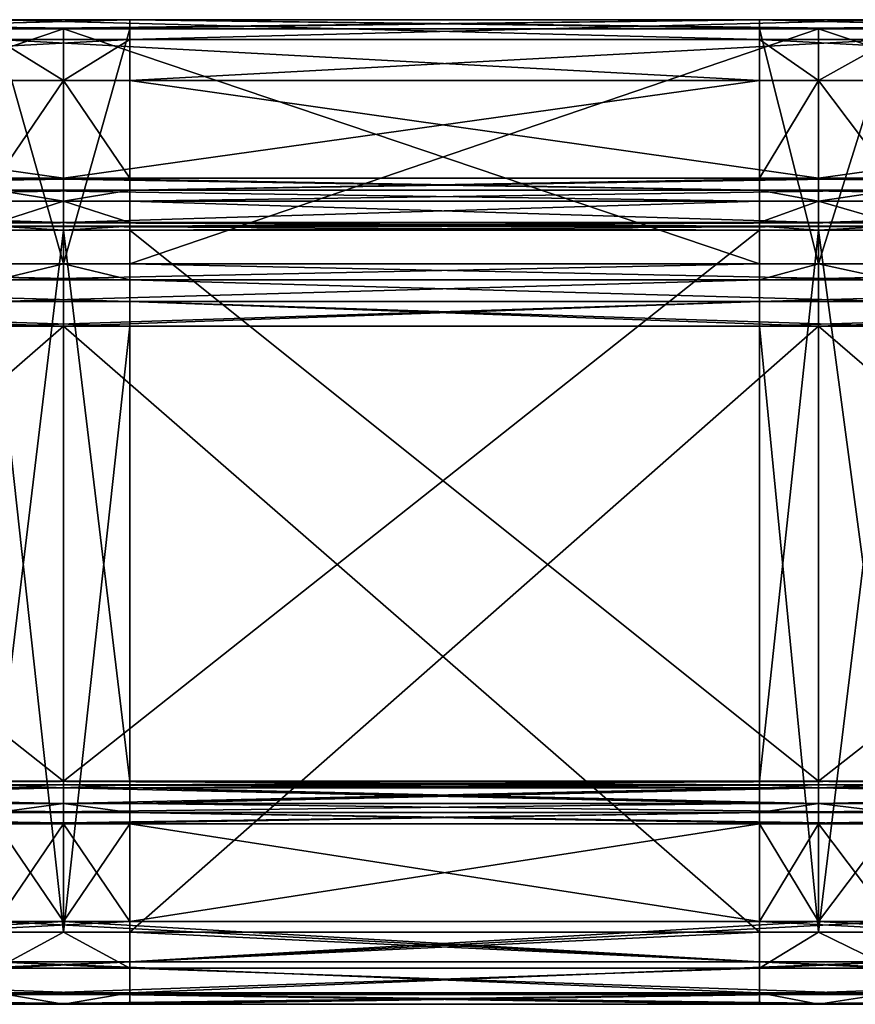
# Model space of a CAD drawing. Extents: x -1633 to 62, y -535 to 375.
# Tile 135 of 256: x -665 to -584, y -524 to -428. Entities that reach past the tile are written whole.
import ezdxf

# ---------------------------------------------------------------- set-up
doc = ezdxf.new("R2010")
doc.units = 0
doc.header["$LTSCALE"] = 33.374815
for name, color, linetype in [('376', 7, 'CONTINUOUS'), ('377', 7, 'CONTINUOUS'), ('378', 7, 'CONTINUOUS'), ('379', 7, 'CONTINUOUS'), ('380', 7, 'CONTINUOUS'), ('381', 7, 'CONTINUOUS'), ('382', 7, 'CONTINUOUS'), ('383', 7, 'CONTINUOUS'), ('384', 7, 'CONTINUOUS'), ('385', 7, 'CONTINUOUS'), ('386', 7, 'CONTINUOUS'), ('387', 7, 'CONTINUOUS'), ('388', 7, 'CONTINUOUS'), ('389', 7, 'CONTINUOUS'), ('390', 7, 'CONTINUOUS'), ('393', 7, 'CONTINUOUS'), ('394', 7, 'CONTINUOUS'), ('395', 7, 'CONTINUOUS'), ('396', 7, 'CONTINUOUS'), ('397', 7, 'CONTINUOUS'), ('398', 7, 'CONTINUOUS'), ('399', 7, 'CONTINUOUS'), ('400', 7, 'CONTINUOUS'), ('401', 7, 'CONTINUOUS'), ('402', 7, 'CONTINUOUS'), ('403', 7, 'CONTINUOUS'), ('404', 7, 'CONTINUOUS'), ('405', 7, 'CONTINUOUS'), ('406', 7, 'CONTINUOUS'), ('407', 7, 'CONTINUOUS')]:
    doc.layers.add(name, color=color, linetype=linetype)

msp = doc.modelspace()

# ---------------------------------------------------------------- linework, layer by layer
at = {"layer": '376', "color": 7, "linetype": 'CONTINUOUS'}
for points in [[(-667.468, -434.157, -218.527), (-661, -434.157, -218.527), (-667.468, -443.668, -219.957), (-667.468, -434.157, -218.527)], [(-667.468, -443.668, -219.957), (-661, -434.157, -218.527), (-661, -443.668, -219.957), (-667.468, -443.668, -219.957)], [(-661, -434.157, -218.527), (-593.296, -434.157, -218.527), (-661, -443.668, -219.957), (-661, -434.157, -218.527)], [(-661, -443.668, -219.957), (-593.296, -434.157, -218.527), (-593.296, -443.668, -219.957), (-661, -443.668, -219.957)], [(-593.296, -434.157, -218.527), (-587.556, -434.157, -218.527), (-593.296, -443.668, -219.957), (-593.296, -434.157, -218.527)], [(-593.296, -443.668, -219.957), (-587.556, -434.157, -218.527), (-587.556, -443.668, -219.957), (-593.296, -443.668, -219.957)], [(-587.556, -434.157, -218.527), (-519.125, -434.157, -218.527), (-587.556, -443.668, -219.957), (-587.556, -434.157, -218.527)], [(-587.556, -443.668, -219.957), (-519.125, -434.157, -218.527), (-519.125, -443.668, -219.957), (-587.556, -443.668, -219.957)], [(-661, -506.448, -229.396), (-667.468, -515.959, -230.825), (-728.704, -506.448, -229.396), (-661, -506.448, -229.396)], [(-661, -515.959, -230.825), (-667.468, -515.959, -230.825), (-661, -506.448, -229.396), (-661, -515.959, -230.825)], [(-593.296, -515.959, -230.825), (-661, -515.959, -230.825), (-654.532, -506.448, -229.396), (-593.296, -515.959, -230.825)], [(-654.532, -506.448, -229.396), (-661, -515.959, -230.825), (-661, -506.448, -229.396), (-654.532, -506.448, -229.396)], [(-587.556, -506.448, -229.396), (-593.296, -515.959, -230.825), (-654.532, -506.448, -229.396), (-587.556, -506.448, -229.396)], [(-587.556, -515.959, -230.825), (-593.296, -515.959, -230.825), (-587.556, -506.448, -229.396), (-587.556, -515.959, -230.825)], [(-519.125, -515.959, -230.825), (-587.556, -515.959, -230.825), (-580.361, -506.448, -229.396), (-519.125, -515.959, -230.825)], [(-580.361, -506.448, -229.396), (-587.556, -515.959, -230.825), (-587.556, -506.448, -229.396), (-580.361, -506.448, -229.396)]]:
    msp.add_3dface(points, dxfattribs=at)
at = {"layer": '377', "color": 7, "linetype": 'CONTINUOUS'}
for points in [[(-667.468, -452.001, -168.5), (-661, -452.001, -168.5), (-667.468, -429.136, -208.105), (-667.468, -452.001, -168.5)], [(-667.468, -429.136, -208.105), (-661, -452.001, -168.5), (-661, -429.136, -208.105), (-667.468, -429.136, -208.105)], [(-661, -452.001, -168.5), (-593.296, -452.001, -168.5), (-661, -429.136, -208.105), (-661, -452.001, -168.5)], [(-661, -429.136, -208.105), (-593.296, -452.001, -168.5), (-593.296, -429.136, -208.105), (-661, -429.136, -208.105)], [(-593.296, -452.001, -168.5), (-587.556, -452.001, -168.5), (-593.296, -429.136, -208.105), (-593.296, -452.001, -168.5)], [(-593.296, -429.136, -208.105), (-587.556, -452.001, -168.5), (-587.556, -429.136, -208.105), (-593.296, -429.136, -208.105)], [(-587.556, -452.001, -168.5), (-519.125, -452.001, -168.5), (-587.556, -429.136, -208.105), (-587.556, -452.001, -168.5)], [(-587.556, -429.136, -208.105), (-519.125, -452.001, -168.5), (-519.125, -429.136, -208.105), (-587.556, -429.136, -208.105)]]:
    msp.add_3dface(points, dxfattribs=at)
at = {"layer": '378', "color": 7, "linetype": 'CONTINUOUS'}
for points in [[(-667.468, -517, -165), (-661, -517, -165), (-667.468, -458.064, -165), (-667.468, -517, -165)], [(-667.468, -458.064, -165), (-661, -517, -165), (-661, -458.064, -165), (-667.468, -458.064, -165)], [(-661, -517, -165), (-593.296, -517, -165), (-661, -458.064, -165), (-661, -517, -165)], [(-661, -458.064, -165), (-593.296, -517, -165), (-593.296, -458.064, -165), (-661, -458.064, -165)], [(-593.296, -517, -165), (-587.556, -517, -165), (-593.296, -458.064, -165), (-593.296, -517, -165)], [(-593.296, -458.064, -165), (-587.556, -517, -165), (-587.556, -458.064, -165), (-593.296, -458.064, -165)], [(-587.556, -517, -165), (-519.125, -517, -165), (-587.556, -458.064, -165), (-587.556, -517, -165)], [(-587.556, -458.064, -165), (-519.125, -517, -165), (-519.125, -458.064, -165), (-587.556, -458.064, -165)]]:
    msp.add_3dface(points, dxfattribs=at)
at = {"layer": '379', "color": 7, "linetype": 'CONTINUOUS'}
for points in [[(-667.468, -524, -223.903), (-661, -524, -223.903), (-667.468, -524, -172), (-667.468, -524, -223.903)], [(-667.468, -524, -172), (-661, -524, -223.903), (-661, -524, -172), (-667.468, -524, -172)], [(-661, -524, -223.903), (-593.296, -524, -223.903), (-661, -524, -172), (-661, -524, -223.903)], [(-661, -524, -172), (-593.296, -524, -223.903), (-593.296, -524, -172), (-661, -524, -172)], [(-593.296, -524, -223.903), (-587.556, -524, -223.903), (-593.296, -524, -172), (-593.296, -524, -223.903)], [(-593.296, -524, -172), (-587.556, -524, -223.903), (-587.556, -524, -172), (-593.296, -524, -172)], [(-587.556, -524, -223.903), (-519.125, -524, -223.903), (-587.556, -524, -172), (-587.556, -524, -223.903)], [(-587.556, -524, -172), (-519.125, -524, -223.903), (-519.125, -524, -172), (-587.556, -524, -172)]]:
    msp.add_3dface(points, dxfattribs=at)
at = {"layer": '380', "color": 7, "linetype": 'CONTINUOUS'}
for points in [[(-661, -504.481, -228.211), (-728.704, -504.481, -228.211), (-661, -502.945, -226.131), (-661, -504.481, -228.211)], [(-661, -502.945, -226.131), (-728.704, -504.481, -228.211), (-667.468, -502.945, -226.131), (-661, -502.945, -226.131)], [(-654.532, -504.481, -228.211), (-661, -504.481, -228.211), (-593.296, -502.945, -226.131), (-654.532, -504.481, -228.211)], [(-593.296, -502.945, -226.131), (-661, -504.481, -228.211), (-661, -502.945, -226.131), (-593.296, -502.945, -226.131)], [(-587.556, -504.481, -228.211), (-654.532, -504.481, -228.211), (-587.556, -502.945, -226.131), (-587.556, -504.481, -228.211)], [(-587.556, -502.945, -226.131), (-654.532, -504.481, -228.211), (-593.296, -502.945, -226.131), (-587.556, -502.945, -226.131)], [(-580.361, -504.481, -228.211), (-587.556, -504.481, -228.211), (-519.125, -502.945, -226.131), (-580.361, -504.481, -228.211)], [(-519.125, -502.945, -226.131), (-587.556, -504.481, -228.211), (-587.556, -502.945, -226.131), (-519.125, -502.945, -226.131)]]:
    msp.add_3dface(points, dxfattribs=at)
at = {"layer": '381', "color": 7, "linetype": 'CONTINUOUS'}
for points in [[(-667.468, -445.897, -219.403), (-661, -445.897, -219.403), (-667.468, -447.977, -217.867), (-667.468, -445.897, -219.403)], [(-667.468, -447.977, -217.867), (-661, -445.897, -219.403), (-661, -447.977, -217.867), (-667.468, -447.977, -217.867)], [(-661, -445.897, -219.403), (-593.296, -445.897, -219.403), (-661, -447.977, -217.867), (-661, -445.897, -219.403)], [(-661, -447.977, -217.867), (-593.296, -445.897, -219.403), (-593.296, -447.977, -217.867), (-661, -447.977, -217.867)], [(-593.296, -445.897, -219.403), (-587.556, -445.897, -219.403), (-593.296, -447.977, -217.867), (-593.296, -445.897, -219.403)], [(-593.296, -447.977, -217.867), (-587.556, -445.897, -219.403), (-587.556, -447.977, -217.867), (-593.296, -447.977, -217.867)], [(-587.556, -445.897, -219.403), (-519.125, -445.897, -219.403), (-587.556, -447.977, -217.867), (-587.556, -445.897, -219.403)], [(-587.556, -447.977, -217.867), (-519.125, -445.897, -219.403), (-519.125, -447.977, -217.867), (-587.556, -447.977, -217.867)]]:
    msp.add_3dface(points, dxfattribs=at)
at = {"layer": '382', "color": 7, "linetype": 'CONTINUOUS'}
for points in [[(-667.468, -515.959, -230.825), (-661, -515.959, -230.825), (-593.296, -519.881, -230.283), (-667.468, -515.959, -230.825)], [(-667.468, -515.959, -230.825), (-593.296, -519.881, -230.283), (-667.468, -519.881, -230.283), (-667.468, -515.959, -230.825)], [(-661, -515.959, -230.825), (-593.296, -515.959, -230.825), (-593.296, -519.881, -230.283), (-661, -515.959, -230.825)], [(-593.296, -515.959, -230.825), (-587.556, -515.959, -230.825), (-519.125, -519.881, -230.283), (-593.296, -515.959, -230.825)], [(-593.296, -515.959, -230.825), (-519.125, -519.881, -230.283), (-593.296, -519.881, -230.283), (-593.296, -515.959, -230.825)], [(-587.556, -515.959, -230.825), (-519.125, -515.959, -230.825), (-519.125, -519.881, -230.283), (-587.556, -515.959, -230.825)], [(-593.296, -519.881, -230.283), (-593.296, -522.881, -227.7), (-667.468, -519.881, -230.283), (-593.296, -519.881, -230.283)], [(-667.468, -519.881, -230.283), (-593.296, -522.881, -227.7), (-667.468, -522.881, -227.7), (-667.468, -519.881, -230.283)], [(-519.125, -519.881, -230.283), (-519.125, -522.881, -227.7), (-593.296, -519.881, -230.283), (-519.125, -519.881, -230.283)], [(-593.296, -519.881, -230.283), (-519.125, -522.881, -227.7), (-593.296, -522.881, -227.7), (-593.296, -519.881, -230.283)], [(-593.296, -524, -223.903), (-661, -524, -223.903), (-667.468, -522.881, -227.7), (-593.296, -524, -223.903)], [(-593.296, -522.881, -227.7), (-593.296, -524, -223.903), (-667.468, -522.881, -227.7), (-593.296, -522.881, -227.7)], [(-661, -524, -223.903), (-667.468, -524, -223.903), (-667.468, -522.881, -227.7), (-661, -524, -223.903)], [(-519.125, -524, -223.903), (-587.556, -524, -223.903), (-593.296, -522.881, -227.7), (-519.125, -524, -223.903)], [(-519.125, -522.881, -227.7), (-519.125, -524, -223.903), (-593.296, -522.881, -227.7), (-519.125, -522.881, -227.7)], [(-587.556, -524, -223.903), (-593.296, -524, -223.903), (-593.296, -522.881, -227.7), (-587.556, -524, -223.903)]]:
    msp.add_3dface(points, dxfattribs=at)
at = {"layer": '383', "color": 7, "linetype": 'CONTINUOUS'}
for points in [[(-593.296, -517, -165), (-661, -517, -165), (-667.468, -520.5, -165.938), (-593.296, -517, -165)], [(-593.296, -520.5, -165.938), (-593.296, -517, -165), (-667.468, -520.5, -165.938), (-593.296, -520.5, -165.938)], [(-661, -517, -165), (-667.468, -517, -165), (-667.468, -520.5, -165.938), (-661, -517, -165)], [(-519.125, -517, -165), (-587.556, -517, -165), (-593.296, -520.5, -165.938), (-519.125, -517, -165)], [(-519.125, -520.5, -165.938), (-519.125, -517, -165), (-593.296, -520.5, -165.938), (-519.125, -520.5, -165.938)], [(-587.556, -517, -165), (-593.296, -517, -165), (-593.296, -520.5, -165.938), (-587.556, -517, -165)], [(-593.296, -523.062, -168.5), (-593.296, -520.5, -165.938), (-667.468, -523.062, -168.5), (-593.296, -523.062, -168.5)], [(-667.468, -523.062, -168.5), (-593.296, -520.5, -165.938), (-667.468, -520.5, -165.938), (-667.468, -523.062, -168.5)], [(-519.125, -523.062, -168.5), (-519.125, -520.5, -165.938), (-593.296, -523.062, -168.5), (-519.125, -523.062, -168.5)], [(-593.296, -523.062, -168.5), (-519.125, -520.5, -165.938), (-593.296, -520.5, -165.938), (-593.296, -523.062, -168.5)], [(-667.468, -524, -172), (-661, -524, -172), (-593.296, -523.062, -168.5), (-667.468, -524, -172)], [(-667.468, -524, -172), (-593.296, -523.062, -168.5), (-667.468, -523.062, -168.5), (-667.468, -524, -172)], [(-661, -524, -172), (-593.296, -524, -172), (-593.296, -523.062, -168.5), (-661, -524, -172)], [(-593.296, -524, -172), (-587.556, -524, -172), (-519.125, -523.062, -168.5), (-593.296, -524, -172)], [(-593.296, -524, -172), (-519.125, -523.062, -168.5), (-593.296, -523.062, -168.5), (-593.296, -524, -172)], [(-587.556, -524, -172), (-519.125, -524, -172), (-519.125, -523.062, -168.5), (-587.556, -524, -172)]]:
    msp.add_3dface(points, dxfattribs=at)
at = {"layer": '384', "color": 7, "linetype": 'CONTINUOUS'}
for points in [[(-667.468, -429.136, -208.105), (-661, -429.136, -208.105), (-593.296, -428.252, -212.476), (-667.468, -429.136, -208.105)], [(-667.468, -429.136, -208.105), (-593.296, -428.252, -212.476), (-667.468, -428.252, -212.476), (-667.468, -429.136, -208.105)], [(-593.296, -428.252, -212.476), (-593.296, -430.188, -216.494), (-667.468, -428.252, -212.476), (-593.296, -428.252, -212.476)], [(-667.468, -428.252, -212.476), (-593.296, -430.188, -216.494), (-667.468, -430.188, -216.494), (-667.468, -428.252, -212.476)], [(-661, -429.136, -208.105), (-593.296, -429.136, -208.105), (-593.296, -428.252, -212.476), (-661, -429.136, -208.105)], [(-593.296, -429.136, -208.105), (-587.556, -429.136, -208.105), (-519.125, -428.252, -212.476), (-593.296, -429.136, -208.105)], [(-593.296, -429.136, -208.105), (-519.125, -428.252, -212.476), (-593.296, -428.252, -212.476), (-593.296, -429.136, -208.105)], [(-519.125, -428.252, -212.476), (-519.125, -430.188, -216.494), (-593.296, -428.252, -212.476), (-519.125, -428.252, -212.476)], [(-593.296, -428.252, -212.476), (-519.125, -430.188, -216.494), (-593.296, -430.188, -216.494), (-593.296, -428.252, -212.476)], [(-587.556, -429.136, -208.105), (-519.125, -429.136, -208.105), (-519.125, -428.252, -212.476), (-587.556, -429.136, -208.105)], [(-593.296, -434.157, -218.527), (-661, -434.157, -218.527), (-667.468, -430.188, -216.494), (-593.296, -434.157, -218.527)], [(-593.296, -430.188, -216.494), (-593.296, -434.157, -218.527), (-667.468, -430.188, -216.494), (-593.296, -430.188, -216.494)], [(-661, -434.157, -218.527), (-667.468, -434.157, -218.527), (-667.468, -430.188, -216.494), (-661, -434.157, -218.527)], [(-519.125, -434.157, -218.527), (-587.556, -434.157, -218.527), (-593.296, -430.188, -216.494), (-519.125, -434.157, -218.527)], [(-519.125, -430.188, -216.494), (-519.125, -434.157, -218.527), (-593.296, -430.188, -216.494), (-519.125, -430.188, -216.494)], [(-587.556, -434.157, -218.527), (-593.296, -434.157, -218.527), (-593.296, -430.188, -216.494), (-587.556, -434.157, -218.527)]]:
    msp.add_3dface(points, dxfattribs=at)
at = {"layer": '385', "color": 7, "linetype": 'CONTINUOUS'}
for points in [[(-593.296, -452.001, -168.5), (-661, -452.001, -168.5), (-667.468, -453.564, -166.638), (-593.296, -452.001, -168.5)], [(-593.296, -453.564, -166.638), (-593.296, -452.001, -168.5), (-667.468, -453.564, -166.638), (-593.296, -453.564, -166.638)], [(-661, -452.001, -168.5), (-667.468, -452.001, -168.5), (-667.468, -453.564, -166.638), (-661, -452.001, -168.5)], [(-519.125, -452.001, -168.5), (-587.556, -452.001, -168.5), (-593.296, -453.564, -166.638), (-519.125, -452.001, -168.5)], [(-519.125, -453.564, -166.638), (-519.125, -452.001, -168.5), (-593.296, -453.564, -166.638), (-519.125, -453.564, -166.638)], [(-587.556, -452.001, -168.5), (-593.296, -452.001, -168.5), (-593.296, -453.564, -166.638), (-587.556, -452.001, -168.5)], [(-593.296, -455.67, -165.422), (-593.296, -453.564, -166.638), (-667.468, -455.67, -165.422), (-593.296, -455.67, -165.422)], [(-667.468, -455.67, -165.422), (-593.296, -453.564, -166.638), (-667.468, -453.564, -166.638), (-667.468, -455.67, -165.422)], [(-519.125, -455.67, -165.422), (-519.125, -453.564, -166.638), (-593.296, -455.67, -165.422), (-519.125, -455.67, -165.422)], [(-593.296, -455.67, -165.422), (-519.125, -453.564, -166.638), (-593.296, -453.564, -166.638), (-593.296, -455.67, -165.422)], [(-667.468, -458.064, -165), (-661, -458.064, -165), (-593.296, -455.67, -165.422), (-667.468, -458.064, -165)], [(-667.468, -458.064, -165), (-593.296, -455.67, -165.422), (-667.468, -455.67, -165.422), (-667.468, -458.064, -165)], [(-661, -458.064, -165), (-593.296, -458.064, -165), (-593.296, -455.67, -165.422), (-661, -458.064, -165)], [(-593.296, -458.064, -165), (-587.556, -458.064, -165), (-519.125, -455.67, -165.422), (-593.296, -458.064, -165)], [(-593.296, -458.064, -165), (-519.125, -455.67, -165.422), (-593.296, -455.67, -165.422), (-593.296, -458.064, -165)], [(-587.556, -458.064, -165), (-519.125, -458.064, -165), (-519.125, -455.67, -165.422), (-587.556, -458.064, -165)]]:
    msp.add_3dface(points, dxfattribs=at)
at = {"layer": '386', "color": 7, "linetype": 'CONTINUOUS'}
for points in [[(-728.704, -504.481, -228.211), (-661, -504.481, -228.211), (-654.532, -505.347, -228.999), (-728.704, -504.481, -228.211)], [(-728.704, -505.347, -228.999), (-728.704, -504.481, -228.211), (-654.532, -505.347, -228.999), (-728.704, -505.347, -228.999)], [(-661, -504.481, -228.211), (-654.532, -504.481, -228.211), (-654.532, -505.347, -228.999), (-661, -504.481, -228.211)], [(-654.532, -504.481, -228.211), (-587.556, -504.481, -228.211), (-580.361, -505.347, -228.999), (-654.532, -504.481, -228.211)], [(-654.532, -505.347, -228.999), (-654.532, -504.481, -228.211), (-580.361, -505.347, -228.999), (-654.532, -505.347, -228.999)], [(-587.556, -504.481, -228.211), (-580.361, -504.481, -228.211), (-580.361, -505.347, -228.999), (-587.556, -504.481, -228.211)], [(-654.532, -506.448, -229.396), (-661, -506.448, -229.396), (-728.704, -505.347, -228.999), (-654.532, -506.448, -229.396)], [(-654.532, -506.448, -229.396), (-728.704, -505.347, -228.999), (-654.532, -505.347, -228.999), (-654.532, -506.448, -229.396)], [(-661, -506.448, -229.396), (-728.704, -506.448, -229.396), (-728.704, -505.347, -228.999), (-661, -506.448, -229.396)], [(-580.361, -506.448, -229.396), (-587.556, -506.448, -229.396), (-654.532, -505.347, -228.999), (-580.361, -506.448, -229.396)], [(-580.361, -506.448, -229.396), (-654.532, -505.347, -228.999), (-580.361, -505.347, -228.999), (-580.361, -506.448, -229.396)], [(-587.556, -506.448, -229.396), (-654.532, -506.448, -229.396), (-654.532, -505.347, -228.999), (-587.556, -506.448, -229.396)]]:
    msp.add_3dface(points, dxfattribs=at)
at = {"layer": '387', "color": 7, "linetype": 'CONTINUOUS'}
for points in [[(-667.468, -443.668, -219.957), (-661, -443.668, -219.957), (-593.296, -444.838, -219.902), (-667.468, -443.668, -219.957)], [(-667.468, -443.668, -219.957), (-593.296, -444.838, -219.902), (-667.468, -444.838, -219.902), (-667.468, -443.668, -219.957)], [(-661, -443.668, -219.957), (-593.296, -443.668, -219.957), (-593.296, -444.838, -219.902), (-661, -443.668, -219.957)], [(-593.296, -443.668, -219.957), (-587.556, -443.668, -219.957), (-519.125, -444.838, -219.902), (-593.296, -443.668, -219.957)], [(-593.296, -443.668, -219.957), (-519.125, -444.838, -219.902), (-593.296, -444.838, -219.902), (-593.296, -443.668, -219.957)], [(-587.556, -443.668, -219.957), (-519.125, -443.668, -219.957), (-519.125, -444.838, -219.902), (-587.556, -443.668, -219.957)], [(-593.296, -445.897, -219.403), (-661, -445.897, -219.403), (-667.468, -444.838, -219.902), (-593.296, -445.897, -219.403)], [(-593.296, -444.838, -219.902), (-593.296, -445.897, -219.403), (-667.468, -444.838, -219.902), (-593.296, -444.838, -219.902)], [(-661, -445.897, -219.403), (-667.468, -445.897, -219.403), (-667.468, -444.838, -219.902), (-661, -445.897, -219.403)], [(-519.125, -445.897, -219.403), (-587.556, -445.897, -219.403), (-593.296, -444.838, -219.902), (-519.125, -445.897, -219.403)], [(-519.125, -444.838, -219.902), (-519.125, -445.897, -219.403), (-593.296, -444.838, -219.902), (-519.125, -444.838, -219.902)], [(-587.556, -445.897, -219.403), (-593.296, -445.897, -219.403), (-593.296, -444.838, -219.902), (-587.556, -445.897, -219.403)]]:
    msp.add_3dface(points, dxfattribs=at)
at = {"layer": '388', "color": 7, "linetype": 'CONTINUOUS'}
for points in [[(-667.468, -448.719, -217.683), (-661, -448.719, -217.683), (-667.468, -502.289, -225.737), (-667.468, -448.719, -217.683)], [(-667.468, -502.289, -225.737), (-661, -448.719, -217.683), (-661, -502.289, -225.737), (-667.468, -502.289, -225.737)], [(-661, -448.719, -217.683), (-593.296, -448.719, -217.683), (-661, -502.289, -225.737), (-661, -448.719, -217.683)], [(-661, -502.289, -225.737), (-593.296, -448.719, -217.683), (-593.296, -502.289, -225.737), (-661, -502.289, -225.737)], [(-593.296, -448.719, -217.683), (-587.556, -448.719, -217.683), (-593.296, -502.289, -225.737), (-593.296, -448.719, -217.683)], [(-593.296, -502.289, -225.737), (-587.556, -448.719, -217.683), (-587.556, -502.289, -225.737), (-593.296, -502.289, -225.737)], [(-587.556, -448.719, -217.683), (-519.125, -448.719, -217.683), (-587.556, -502.289, -225.737), (-587.556, -448.719, -217.683)], [(-587.556, -502.289, -225.737), (-519.125, -448.719, -217.683), (-519.125, -502.289, -225.737), (-587.556, -502.289, -225.737)]]:
    msp.add_3dface(points, dxfattribs=at)
at = {"layer": '389', "color": 7, "linetype": 'CONTINUOUS'}
for points in [[(-667.468, -502.289, -225.737), (-661, -502.289, -225.737), (-593.296, -502.656, -225.869), (-667.468, -502.289, -225.737)], [(-667.468, -502.289, -225.737), (-593.296, -502.656, -225.869), (-667.468, -502.656, -225.869), (-667.468, -502.289, -225.737)], [(-593.296, -502.945, -226.131), (-661, -502.945, -226.131), (-667.468, -502.656, -225.869), (-593.296, -502.945, -226.131)], [(-593.296, -502.656, -225.869), (-593.296, -502.945, -226.131), (-667.468, -502.656, -225.869), (-593.296, -502.656, -225.869)], [(-661, -502.945, -226.131), (-667.468, -502.945, -226.131), (-667.468, -502.656, -225.869), (-661, -502.945, -226.131)], [(-661, -502.289, -225.737), (-593.296, -502.289, -225.737), (-593.296, -502.656, -225.869), (-661, -502.289, -225.737)], [(-593.296, -502.289, -225.737), (-587.556, -502.289, -225.737), (-519.125, -502.656, -225.869), (-593.296, -502.289, -225.737)], [(-593.296, -502.289, -225.737), (-519.125, -502.656, -225.869), (-593.296, -502.656, -225.869), (-593.296, -502.289, -225.737)], [(-519.125, -502.945, -226.131), (-587.556, -502.945, -226.131), (-593.296, -502.656, -225.869), (-519.125, -502.945, -226.131)], [(-519.125, -502.656, -225.869), (-519.125, -502.945, -226.131), (-593.296, -502.656, -225.869), (-519.125, -502.656, -225.869)], [(-587.556, -502.945, -226.131), (-593.296, -502.945, -226.131), (-593.296, -502.656, -225.869), (-587.556, -502.945, -226.131)], [(-587.556, -502.289, -225.737), (-519.125, -502.289, -225.737), (-519.125, -502.656, -225.869), (-587.556, -502.289, -225.737)]]:
    msp.add_3dface(points, dxfattribs=at)
at = {"layer": '390', "color": 7, "linetype": 'CONTINUOUS'}
for points in [[(-667.468, -447.977, -217.867), (-661, -447.977, -217.867), (-593.296, -448.33, -217.701), (-667.468, -447.977, -217.867)], [(-667.468, -447.977, -217.867), (-593.296, -448.33, -217.701), (-667.468, -448.33, -217.701), (-667.468, -447.977, -217.867)], [(-661, -447.977, -217.867), (-593.296, -447.977, -217.867), (-593.296, -448.33, -217.701), (-661, -447.977, -217.867)], [(-593.296, -447.977, -217.867), (-587.556, -447.977, -217.867), (-519.125, -448.33, -217.701), (-593.296, -447.977, -217.867)], [(-593.296, -447.977, -217.867), (-519.125, -448.33, -217.701), (-593.296, -448.33, -217.701), (-593.296, -447.977, -217.867)], [(-587.556, -447.977, -217.867), (-519.125, -447.977, -217.867), (-519.125, -448.33, -217.701), (-587.556, -447.977, -217.867)], [(-593.296, -448.719, -217.683), (-661, -448.719, -217.683), (-667.468, -448.33, -217.701), (-593.296, -448.719, -217.683)], [(-593.296, -448.33, -217.701), (-593.296, -448.719, -217.683), (-667.468, -448.33, -217.701), (-593.296, -448.33, -217.701)], [(-661, -448.719, -217.683), (-667.468, -448.719, -217.683), (-667.468, -448.33, -217.701), (-661, -448.719, -217.683)], [(-519.125, -448.719, -217.683), (-587.556, -448.719, -217.683), (-593.296, -448.33, -217.701), (-519.125, -448.719, -217.683)], [(-519.125, -448.33, -217.701), (-519.125, -448.719, -217.683), (-593.296, -448.33, -217.701), (-519.125, -448.33, -217.701)], [(-587.556, -448.719, -217.683), (-593.296, -448.719, -217.683), (-593.296, -448.33, -217.701), (-587.556, -448.719, -217.683)]]:
    msp.add_3dface(points, dxfattribs=at)
at = {"layer": '393', "color": 7, "linetype": 'CONTINUOUS'}
for points in [[(-661, -434.157, 218.527), (-728.704, -434.157, 218.527), (-661, -443.668, 219.957), (-661, -434.157, 218.527)], [(-661, -443.668, 219.957), (-728.704, -434.157, 218.527), (-728.704, -443.668, 219.957), (-661, -443.668, 219.957)], [(-654.532, -434.157, 218.527), (-661, -434.157, 218.527), (-654.532, -443.668, 219.957), (-654.532, -434.157, 218.527)], [(-654.532, -443.668, 219.957), (-661, -434.157, 218.527), (-661, -443.668, 219.957), (-654.532, -443.668, 219.957)], [(-587.556, -434.157, 218.527), (-654.532, -434.157, 218.527), (-587.556, -443.668, 219.957), (-587.556, -434.157, 218.527)], [(-587.556, -443.668, 219.957), (-654.532, -434.157, 218.527), (-654.532, -443.668, 219.957), (-587.556, -443.668, 219.957)], [(-580.361, -434.157, 218.527), (-587.556, -434.157, 218.527), (-580.361, -443.668, 219.957), (-580.361, -434.157, 218.527)], [(-580.361, -443.668, 219.957), (-587.556, -434.157, 218.527), (-587.556, -443.668, 219.957), (-580.361, -443.668, 219.957)], [(-728.704, -515.959, 230.825), (-661, -515.959, 230.825), (-667.468, -506.448, 229.396), (-728.704, -515.959, 230.825)], [(-667.468, -506.448, 229.396), (-661, -515.959, 230.825), (-661, -506.448, 229.396), (-667.468, -506.448, 229.396)], [(-661, -515.959, 230.825), (-654.532, -515.959, 230.825), (-661, -506.448, 229.396), (-661, -515.959, 230.825)], [(-661, -506.448, 229.396), (-654.532, -515.959, 230.825), (-593.296, -506.448, 229.396), (-661, -506.448, 229.396)], [(-654.532, -515.959, 230.825), (-587.556, -515.959, 230.825), (-593.296, -506.448, 229.396), (-654.532, -515.959, 230.825)], [(-593.296, -506.448, 229.396), (-587.556, -515.959, 230.825), (-587.556, -506.448, 229.396), (-593.296, -506.448, 229.396)], [(-587.556, -515.959, 230.825), (-580.361, -515.959, 230.825), (-587.556, -506.448, 229.396), (-587.556, -515.959, 230.825)], [(-587.556, -506.448, 229.396), (-580.361, -515.959, 230.825), (-519.125, -506.448, 229.396), (-587.556, -506.448, 229.396)]]:
    msp.add_3dface(points, dxfattribs=at)
at = {"layer": '394', "color": 7, "linetype": 'CONTINUOUS'}
for points in [[(-661, -452.001, 168.5), (-728.704, -452.001, 168.5), (-661, -429.136, 208.105), (-661, -452.001, 168.5)], [(-661, -429.136, 208.105), (-728.704, -452.001, 168.5), (-728.704, -429.136, 208.105), (-661, -429.136, 208.105)], [(-654.532, -452.001, 168.5), (-661, -452.001, 168.5), (-654.532, -429.136, 208.105), (-654.532, -452.001, 168.5)], [(-654.532, -429.136, 208.105), (-661, -452.001, 168.5), (-661, -429.136, 208.105), (-654.532, -429.136, 208.105)], [(-587.556, -452.001, 168.5), (-654.532, -452.001, 168.5), (-587.556, -429.136, 208.105), (-587.556, -452.001, 168.5)], [(-587.556, -429.136, 208.105), (-654.532, -452.001, 168.5), (-654.532, -429.136, 208.105), (-587.556, -429.136, 208.105)], [(-580.361, -452.001, 168.5), (-587.556, -452.001, 168.5), (-580.361, -429.136, 208.105), (-580.361, -452.001, 168.5)], [(-580.361, -429.136, 208.105), (-587.556, -452.001, 168.5), (-587.556, -429.136, 208.105), (-580.361, -429.136, 208.105)]]:
    msp.add_3dface(points, dxfattribs=at)
at = {"layer": '395', "color": 7, "linetype": 'CONTINUOUS'}
for points in [[(-661, -517, 165), (-728.704, -517, 165), (-661, -458.064, 165), (-661, -517, 165)], [(-661, -458.064, 165), (-728.704, -517, 165), (-728.704, -458.064, 165), (-661, -458.064, 165)], [(-654.532, -517, 165), (-661, -517, 165), (-654.532, -458.064, 165), (-654.532, -517, 165)], [(-654.532, -458.064, 165), (-661, -517, 165), (-661, -458.064, 165), (-654.532, -458.064, 165)], [(-587.556, -517, 165), (-654.532, -517, 165), (-587.556, -458.064, 165), (-587.556, -517, 165)], [(-587.556, -458.064, 165), (-654.532, -517, 165), (-654.532, -458.064, 165), (-587.556, -458.064, 165)], [(-580.361, -517, 165), (-587.556, -517, 165), (-580.361, -458.064, 165), (-580.361, -517, 165)], [(-580.361, -458.064, 165), (-587.556, -517, 165), (-587.556, -458.064, 165), (-580.361, -458.064, 165)]]:
    msp.add_3dface(points, dxfattribs=at)
at = {"layer": '396', "color": 7, "linetype": 'CONTINUOUS'}
for points in [[(-661, -524, 223.903), (-728.704, -524, 223.903), (-661, -524, 172), (-661, -524, 223.903)], [(-661, -524, 172), (-728.704, -524, 223.903), (-728.704, -524, 172), (-661, -524, 172)], [(-654.532, -524, 223.903), (-661, -524, 223.903), (-654.532, -524, 172), (-654.532, -524, 223.903)], [(-654.532, -524, 172), (-661, -524, 223.903), (-661, -524, 172), (-654.532, -524, 172)], [(-587.556, -524, 223.903), (-654.532, -524, 223.903), (-587.556, -524, 172), (-587.556, -524, 223.903)], [(-587.556, -524, 172), (-654.532, -524, 223.903), (-654.532, -524, 172), (-587.556, -524, 172)], [(-580.361, -524, 223.903), (-587.556, -524, 223.903), (-580.361, -524, 172), (-580.361, -524, 223.903)], [(-580.361, -524, 172), (-587.556, -524, 223.903), (-587.556, -524, 172), (-580.361, -524, 172)]]:
    msp.add_3dface(points, dxfattribs=at)
at = {"layer": '397', "color": 7, "linetype": 'CONTINUOUS'}
for points in [[(-667.468, -504.481, 228.211), (-661, -504.481, 228.211), (-728.704, -502.945, 226.131), (-667.468, -504.481, 228.211)], [(-728.704, -502.945, 226.131), (-661, -504.481, 228.211), (-661, -502.945, 226.131), (-728.704, -502.945, 226.131)], [(-661, -504.481, 228.211), (-593.296, -504.481, 228.211), (-661, -502.945, 226.131), (-661, -504.481, 228.211)], [(-661, -502.945, 226.131), (-593.296, -504.481, 228.211), (-654.532, -502.945, 226.131), (-661, -502.945, 226.131)], [(-593.296, -504.481, 228.211), (-587.556, -504.481, 228.211), (-654.532, -502.945, 226.131), (-593.296, -504.481, 228.211)], [(-654.532, -502.945, 226.131), (-587.556, -504.481, 228.211), (-587.556, -502.945, 226.131), (-654.532, -502.945, 226.131)], [(-587.556, -504.481, 228.211), (-519.125, -504.481, 228.211), (-587.556, -502.945, 226.131), (-587.556, -504.481, 228.211)], [(-587.556, -502.945, 226.131), (-519.125, -504.481, 228.211), (-580.361, -502.945, 226.131), (-587.556, -502.945, 226.131)]]:
    msp.add_3dface(points, dxfattribs=at)
at = {"layer": '398', "color": 7, "linetype": 'CONTINUOUS'}
for points in [[(-661, -445.897, 219.403), (-728.704, -445.897, 219.403), (-661, -447.977, 217.867), (-661, -445.897, 219.403)], [(-661, -447.977, 217.867), (-728.704, -445.897, 219.403), (-728.704, -447.977, 217.867), (-661, -447.977, 217.867)], [(-654.532, -445.897, 219.403), (-661, -445.897, 219.403), (-654.532, -447.977, 217.867), (-654.532, -445.897, 219.403)], [(-654.532, -447.977, 217.867), (-661, -445.897, 219.403), (-661, -447.977, 217.867), (-654.532, -447.977, 217.867)], [(-587.556, -445.897, 219.403), (-654.532, -445.897, 219.403), (-587.556, -447.977, 217.867), (-587.556, -445.897, 219.403)], [(-587.556, -447.977, 217.867), (-654.532, -445.897, 219.403), (-654.532, -447.977, 217.867), (-587.556, -447.977, 217.867)], [(-580.361, -445.897, 219.403), (-587.556, -445.897, 219.403), (-580.361, -447.977, 217.867), (-580.361, -445.897, 219.403)], [(-580.361, -447.977, 217.867), (-587.556, -445.897, 219.403), (-587.556, -447.977, 217.867), (-580.361, -447.977, 217.867)]]:
    msp.add_3dface(points, dxfattribs=at)
at = {"layer": '399', "color": 7, "linetype": 'CONTINUOUS'}
for points in [[(-654.532, -515.959, 230.825), (-661, -515.959, 230.825), (-728.704, -519.881, 230.283), (-654.532, -515.959, 230.825)], [(-654.532, -515.959, 230.825), (-728.704, -519.881, 230.283), (-654.532, -519.881, 230.283), (-654.532, -515.959, 230.825)], [(-661, -515.959, 230.825), (-728.704, -515.959, 230.825), (-728.704, -519.881, 230.283), (-661, -515.959, 230.825)], [(-580.361, -515.959, 230.825), (-587.556, -515.959, 230.825), (-654.532, -519.881, 230.283), (-580.361, -515.959, 230.825)], [(-580.361, -515.959, 230.825), (-654.532, -519.881, 230.283), (-580.361, -519.881, 230.283), (-580.361, -515.959, 230.825)], [(-587.556, -515.959, 230.825), (-654.532, -515.959, 230.825), (-654.532, -519.881, 230.283), (-587.556, -515.959, 230.825)], [(-728.704, -519.881, 230.283), (-728.704, -522.881, 227.7), (-654.532, -519.881, 230.283), (-728.704, -519.881, 230.283)], [(-654.532, -519.881, 230.283), (-728.704, -522.881, 227.7), (-654.532, -522.881, 227.7), (-654.532, -519.881, 230.283)], [(-654.532, -519.881, 230.283), (-654.532, -522.881, 227.7), (-580.361, -519.881, 230.283), (-654.532, -519.881, 230.283)], [(-580.361, -519.881, 230.283), (-654.532, -522.881, 227.7), (-580.361, -522.881, 227.7), (-580.361, -519.881, 230.283)], [(-728.704, -524, 223.903), (-661, -524, 223.903), (-654.532, -522.881, 227.7), (-728.704, -524, 223.903)], [(-728.704, -522.881, 227.7), (-728.704, -524, 223.903), (-654.532, -522.881, 227.7), (-728.704, -522.881, 227.7)], [(-661, -524, 223.903), (-654.532, -524, 223.903), (-654.532, -522.881, 227.7), (-661, -524, 223.903)], [(-654.532, -524, 223.903), (-587.556, -524, 223.903), (-580.361, -522.881, 227.7), (-654.532, -524, 223.903)], [(-654.532, -522.881, 227.7), (-654.532, -524, 223.903), (-580.361, -522.881, 227.7), (-654.532, -522.881, 227.7)], [(-587.556, -524, 223.903), (-580.361, -524, 223.903), (-580.361, -522.881, 227.7), (-587.556, -524, 223.903)]]:
    msp.add_3dface(points, dxfattribs=at)
at = {"layer": '400', "color": 7, "linetype": 'CONTINUOUS'}
for points in [[(-728.704, -517, 165), (-661, -517, 165), (-654.532, -520.5, 165.938), (-728.704, -517, 165)], [(-728.704, -520.5, 165.938), (-728.704, -517, 165), (-654.532, -520.5, 165.938), (-728.704, -520.5, 165.938)], [(-661, -517, 165), (-654.532, -517, 165), (-654.532, -520.5, 165.938), (-661, -517, 165)], [(-654.532, -517, 165), (-587.556, -517, 165), (-580.361, -520.5, 165.938), (-654.532, -517, 165)], [(-654.532, -520.5, 165.938), (-654.532, -517, 165), (-580.361, -520.5, 165.938), (-654.532, -520.5, 165.938)], [(-587.556, -517, 165), (-580.361, -517, 165), (-580.361, -520.5, 165.938), (-587.556, -517, 165)], [(-728.704, -523.062, 168.5), (-728.704, -520.5, 165.938), (-654.532, -523.062, 168.5), (-728.704, -523.062, 168.5)], [(-654.532, -523.062, 168.5), (-728.704, -520.5, 165.938), (-654.532, -520.5, 165.938), (-654.532, -523.062, 168.5)], [(-654.532, -523.062, 168.5), (-654.532, -520.5, 165.938), (-580.361, -523.062, 168.5), (-654.532, -523.062, 168.5)], [(-580.361, -523.062, 168.5), (-654.532, -520.5, 165.938), (-580.361, -520.5, 165.938), (-580.361, -523.062, 168.5)], [(-654.532, -524, 172), (-661, -524, 172), (-728.704, -523.062, 168.5), (-654.532, -524, 172)], [(-654.532, -524, 172), (-728.704, -523.062, 168.5), (-654.532, -523.062, 168.5), (-654.532, -524, 172)], [(-661, -524, 172), (-728.704, -524, 172), (-728.704, -523.062, 168.5), (-661, -524, 172)], [(-580.361, -524, 172), (-587.556, -524, 172), (-654.532, -523.062, 168.5), (-580.361, -524, 172)], [(-580.361, -524, 172), (-654.532, -523.062, 168.5), (-580.361, -523.062, 168.5), (-580.361, -524, 172)], [(-587.556, -524, 172), (-654.532, -524, 172), (-654.532, -523.062, 168.5), (-587.556, -524, 172)]]:
    msp.add_3dface(points, dxfattribs=at)
at = {"layer": '401', "color": 7, "linetype": 'CONTINUOUS'}
for points in [[(-654.532, -429.136, 208.105), (-661, -429.136, 208.105), (-728.704, -428.252, 212.476), (-654.532, -429.136, 208.105)], [(-654.532, -429.136, 208.105), (-728.704, -428.252, 212.476), (-654.532, -428.252, 212.476), (-654.532, -429.136, 208.105)], [(-661, -429.136, 208.105), (-728.704, -429.136, 208.105), (-728.704, -428.252, 212.476), (-661, -429.136, 208.105)], [(-728.704, -428.252, 212.476), (-728.704, -430.188, 216.494), (-654.532, -428.252, 212.476), (-728.704, -428.252, 212.476)], [(-654.532, -428.252, 212.476), (-728.704, -430.188, 216.494), (-654.532, -430.188, 216.494), (-654.532, -428.252, 212.476)], [(-580.361, -429.136, 208.105), (-587.556, -429.136, 208.105), (-654.532, -428.252, 212.476), (-580.361, -429.136, 208.105)], [(-580.361, -429.136, 208.105), (-654.532, -428.252, 212.476), (-580.361, -428.252, 212.476), (-580.361, -429.136, 208.105)], [(-587.556, -429.136, 208.105), (-654.532, -429.136, 208.105), (-654.532, -428.252, 212.476), (-587.556, -429.136, 208.105)], [(-654.532, -428.252, 212.476), (-654.532, -430.188, 216.494), (-580.361, -428.252, 212.476), (-654.532, -428.252, 212.476)], [(-580.361, -428.252, 212.476), (-654.532, -430.188, 216.494), (-580.361, -430.188, 216.494), (-580.361, -428.252, 212.476)], [(-728.704, -434.157, 218.527), (-661, -434.157, 218.527), (-654.532, -430.188, 216.494), (-728.704, -434.157, 218.527)], [(-728.704, -430.188, 216.494), (-728.704, -434.157, 218.527), (-654.532, -430.188, 216.494), (-728.704, -430.188, 216.494)], [(-661, -434.157, 218.527), (-654.532, -434.157, 218.527), (-654.532, -430.188, 216.494), (-661, -434.157, 218.527)], [(-654.532, -434.157, 218.527), (-587.556, -434.157, 218.527), (-580.361, -430.188, 216.494), (-654.532, -434.157, 218.527)], [(-654.532, -430.188, 216.494), (-654.532, -434.157, 218.527), (-580.361, -430.188, 216.494), (-654.532, -430.188, 216.494)], [(-587.556, -434.157, 218.527), (-580.361, -434.157, 218.527), (-580.361, -430.188, 216.494), (-587.556, -434.157, 218.527)]]:
    msp.add_3dface(points, dxfattribs=at)
at = {"layer": '402', "color": 7, "linetype": 'CONTINUOUS'}
for points in [[(-728.704, -452.001, 168.5), (-661, -452.001, 168.5), (-654.532, -453.564, 166.638), (-728.704, -452.001, 168.5)], [(-728.704, -453.564, 166.638), (-728.704, -452.001, 168.5), (-654.532, -453.564, 166.638), (-728.704, -453.564, 166.638)], [(-661, -452.001, 168.5), (-654.532, -452.001, 168.5), (-654.532, -453.564, 166.638), (-661, -452.001, 168.5)], [(-654.532, -452.001, 168.5), (-587.556, -452.001, 168.5), (-580.361, -453.564, 166.638), (-654.532, -452.001, 168.5)], [(-654.532, -453.564, 166.638), (-654.532, -452.001, 168.5), (-580.361, -453.564, 166.638), (-654.532, -453.564, 166.638)], [(-587.556, -452.001, 168.5), (-580.361, -452.001, 168.5), (-580.361, -453.564, 166.638), (-587.556, -452.001, 168.5)], [(-728.704, -455.67, 165.422), (-728.704, -453.564, 166.638), (-654.532, -455.67, 165.422), (-728.704, -455.67, 165.422)], [(-654.532, -455.67, 165.422), (-728.704, -453.564, 166.638), (-654.532, -453.564, 166.638), (-654.532, -455.67, 165.422)], [(-654.532, -455.67, 165.422), (-654.532, -453.564, 166.638), (-580.361, -455.67, 165.422), (-654.532, -455.67, 165.422)], [(-580.361, -455.67, 165.422), (-654.532, -453.564, 166.638), (-580.361, -453.564, 166.638), (-580.361, -455.67, 165.422)], [(-654.532, -458.064, 165), (-661, -458.064, 165), (-728.704, -455.67, 165.422), (-654.532, -458.064, 165)], [(-654.532, -458.064, 165), (-728.704, -455.67, 165.422), (-654.532, -455.67, 165.422), (-654.532, -458.064, 165)], [(-661, -458.064, 165), (-728.704, -458.064, 165), (-728.704, -455.67, 165.422), (-661, -458.064, 165)], [(-580.361, -458.064, 165), (-587.556, -458.064, 165), (-654.532, -455.67, 165.422), (-580.361, -458.064, 165)], [(-580.361, -458.064, 165), (-654.532, -455.67, 165.422), (-580.361, -455.67, 165.422), (-580.361, -458.064, 165)], [(-587.556, -458.064, 165), (-654.532, -458.064, 165), (-654.532, -455.67, 165.422), (-587.556, -458.064, 165)]]:
    msp.add_3dface(points, dxfattribs=at)
at = {"layer": '403', "color": 7, "linetype": 'CONTINUOUS'}
for points in [[(-593.296, -504.481, 228.211), (-661, -504.481, 228.211), (-667.468, -505.347, 228.999), (-593.296, -504.481, 228.211)], [(-593.296, -505.347, 228.999), (-593.296, -504.481, 228.211), (-667.468, -505.347, 228.999), (-593.296, -505.347, 228.999)], [(-661, -504.481, 228.211), (-667.468, -504.481, 228.211), (-667.468, -505.347, 228.999), (-661, -504.481, 228.211)], [(-519.125, -504.481, 228.211), (-587.556, -504.481, 228.211), (-593.296, -505.347, 228.999), (-519.125, -504.481, 228.211)], [(-519.125, -505.347, 228.999), (-519.125, -504.481, 228.211), (-593.296, -505.347, 228.999), (-519.125, -505.347, 228.999)], [(-587.556, -504.481, 228.211), (-593.296, -504.481, 228.211), (-593.296, -505.347, 228.999), (-587.556, -504.481, 228.211)], [(-667.468, -506.448, 229.396), (-661, -506.448, 229.396), (-593.296, -505.347, 228.999), (-667.468, -506.448, 229.396)], [(-667.468, -506.448, 229.396), (-593.296, -505.347, 228.999), (-667.468, -505.347, 228.999), (-667.468, -506.448, 229.396)], [(-661, -506.448, 229.396), (-593.296, -506.448, 229.396), (-593.296, -505.347, 228.999), (-661, -506.448, 229.396)], [(-593.296, -506.448, 229.396), (-587.556, -506.448, 229.396), (-519.125, -505.347, 228.999), (-593.296, -506.448, 229.396)], [(-593.296, -506.448, 229.396), (-519.125, -505.347, 228.999), (-593.296, -505.347, 228.999), (-593.296, -506.448, 229.396)], [(-587.556, -506.448, 229.396), (-519.125, -506.448, 229.396), (-519.125, -505.347, 228.999), (-587.556, -506.448, 229.396)]]:
    msp.add_3dface(points, dxfattribs=at)
at = {"layer": '404', "color": 7, "linetype": 'CONTINUOUS'}
for points in [[(-654.532, -443.668, 219.957), (-661, -443.668, 219.957), (-728.704, -444.838, 219.902), (-654.532, -443.668, 219.957)], [(-654.532, -443.668, 219.957), (-728.704, -444.838, 219.902), (-654.532, -444.838, 219.902), (-654.532, -443.668, 219.957)], [(-661, -443.668, 219.957), (-728.704, -443.668, 219.957), (-728.704, -444.838, 219.902), (-661, -443.668, 219.957)], [(-580.361, -443.668, 219.957), (-587.556, -443.668, 219.957), (-654.532, -444.838, 219.902), (-580.361, -443.668, 219.957)], [(-580.361, -443.668, 219.957), (-654.532, -444.838, 219.902), (-580.361, -444.838, 219.902), (-580.361, -443.668, 219.957)], [(-587.556, -443.668, 219.957), (-654.532, -443.668, 219.957), (-654.532, -444.838, 219.902), (-587.556, -443.668, 219.957)], [(-728.704, -445.897, 219.403), (-661, -445.897, 219.403), (-654.532, -444.838, 219.902), (-728.704, -445.897, 219.403)], [(-728.704, -444.838, 219.902), (-728.704, -445.897, 219.403), (-654.532, -444.838, 219.902), (-728.704, -444.838, 219.902)], [(-661, -445.897, 219.403), (-654.532, -445.897, 219.403), (-654.532, -444.838, 219.902), (-661, -445.897, 219.403)], [(-654.532, -445.897, 219.403), (-587.556, -445.897, 219.403), (-580.361, -444.838, 219.902), (-654.532, -445.897, 219.403)], [(-654.532, -444.838, 219.902), (-654.532, -445.897, 219.403), (-580.361, -444.838, 219.902), (-654.532, -444.838, 219.902)], [(-587.556, -445.897, 219.403), (-580.361, -445.897, 219.403), (-580.361, -444.838, 219.902), (-587.556, -445.897, 219.403)]]:
    msp.add_3dface(points, dxfattribs=at)
at = {"layer": '405', "color": 7, "linetype": 'CONTINUOUS'}
for points in [[(-661, -448.719, 217.683), (-728.704, -448.719, 217.683), (-661, -502.289, 225.737), (-661, -448.719, 217.683)], [(-661, -502.289, 225.737), (-728.704, -448.719, 217.683), (-728.704, -502.289, 225.737), (-661, -502.289, 225.737)], [(-654.532, -448.719, 217.683), (-661, -448.719, 217.683), (-654.532, -502.289, 225.737), (-654.532, -448.719, 217.683)], [(-654.532, -502.289, 225.737), (-661, -448.719, 217.683), (-661, -502.289, 225.737), (-654.532, -502.289, 225.737)], [(-587.556, -448.719, 217.683), (-654.532, -448.719, 217.683), (-587.556, -502.289, 225.737), (-587.556, -448.719, 217.683)], [(-587.556, -502.289, 225.737), (-654.532, -448.719, 217.683), (-654.532, -502.289, 225.737), (-587.556, -502.289, 225.737)], [(-580.361, -448.719, 217.683), (-587.556, -448.719, 217.683), (-580.361, -502.289, 225.737), (-580.361, -448.719, 217.683)], [(-580.361, -502.289, 225.737), (-587.556, -448.719, 217.683), (-587.556, -502.289, 225.737), (-580.361, -502.289, 225.737)]]:
    msp.add_3dface(points, dxfattribs=at)
at = {"layer": '406', "color": 7, "linetype": 'CONTINUOUS'}
for points in [[(-654.532, -502.289, 225.737), (-661, -502.289, 225.737), (-728.704, -502.656, 225.869), (-654.532, -502.289, 225.737)], [(-654.532, -502.289, 225.737), (-728.704, -502.656, 225.869), (-654.532, -502.656, 225.869), (-654.532, -502.289, 225.737)], [(-661, -502.289, 225.737), (-728.704, -502.289, 225.737), (-728.704, -502.656, 225.869), (-661, -502.289, 225.737)], [(-728.704, -502.945, 226.131), (-661, -502.945, 226.131), (-654.532, -502.656, 225.869), (-728.704, -502.945, 226.131)], [(-728.704, -502.656, 225.869), (-728.704, -502.945, 226.131), (-654.532, -502.656, 225.869), (-728.704, -502.656, 225.869)], [(-661, -502.945, 226.131), (-654.532, -502.945, 226.131), (-654.532, -502.656, 225.869), (-661, -502.945, 226.131)], [(-580.361, -502.289, 225.737), (-587.556, -502.289, 225.737), (-654.532, -502.656, 225.869), (-580.361, -502.289, 225.737)], [(-580.361, -502.289, 225.737), (-654.532, -502.656, 225.869), (-580.361, -502.656, 225.869), (-580.361, -502.289, 225.737)], [(-587.556, -502.289, 225.737), (-654.532, -502.289, 225.737), (-654.532, -502.656, 225.869), (-587.556, -502.289, 225.737)], [(-654.532, -502.945, 226.131), (-587.556, -502.945, 226.131), (-580.361, -502.656, 225.869), (-654.532, -502.945, 226.131)], [(-654.532, -502.656, 225.869), (-654.532, -502.945, 226.131), (-580.361, -502.656, 225.869), (-654.532, -502.656, 225.869)], [(-587.556, -502.945, 226.131), (-580.361, -502.945, 226.131), (-580.361, -502.656, 225.869), (-587.556, -502.945, 226.131)]]:
    msp.add_3dface(points, dxfattribs=at)
at = {"layer": '407', "color": 7, "linetype": 'CONTINUOUS'}
for points in [[(-654.532, -447.977, 217.867), (-661, -447.977, 217.867), (-728.704, -448.33, 217.701), (-654.532, -447.977, 217.867)], [(-654.532, -447.977, 217.867), (-728.704, -448.33, 217.701), (-654.532, -448.33, 217.701), (-654.532, -447.977, 217.867)], [(-661, -447.977, 217.867), (-728.704, -447.977, 217.867), (-728.704, -448.33, 217.701), (-661, -447.977, 217.867)], [(-580.361, -447.977, 217.867), (-587.556, -447.977, 217.867), (-654.532, -448.33, 217.701), (-580.361, -447.977, 217.867)], [(-580.361, -447.977, 217.867), (-654.532, -448.33, 217.701), (-580.361, -448.33, 217.701), (-580.361, -447.977, 217.867)], [(-587.556, -447.977, 217.867), (-654.532, -447.977, 217.867), (-654.532, -448.33, 217.701), (-587.556, -447.977, 217.867)], [(-728.704, -448.719, 217.683), (-661, -448.719, 217.683), (-654.532, -448.33, 217.701), (-728.704, -448.719, 217.683)], [(-728.704, -448.33, 217.701), (-728.704, -448.719, 217.683), (-654.532, -448.33, 217.701), (-728.704, -448.33, 217.701)], [(-661, -448.719, 217.683), (-654.532, -448.719, 217.683), (-654.532, -448.33, 217.701), (-661, -448.719, 217.683)], [(-654.532, -448.719, 217.683), (-587.556, -448.719, 217.683), (-580.361, -448.33, 217.701), (-654.532, -448.719, 217.683)], [(-654.532, -448.33, 217.701), (-654.532, -448.719, 217.683), (-580.361, -448.33, 217.701), (-654.532, -448.33, 217.701)], [(-587.556, -448.719, 217.683), (-580.361, -448.719, 217.683), (-580.361, -448.33, 217.701), (-587.556, -448.719, 217.683)]]:
    msp.add_3dface(points, dxfattribs=at)

doc.saveas('drawing.dxf')
